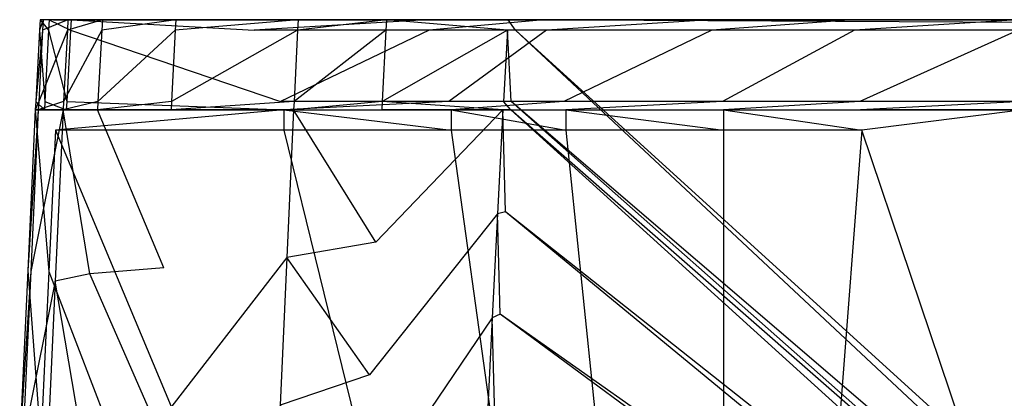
# Model space of a CAD drawing. Extents: x 0 to 0.45, y -0.35 to 0.
# Tile 5 of 30: x 0.007 to 0.151, y -0.055 to 0. Entities that reach past the tile are written whole.
import ezdxf

# ---------------------------------------------------------------- set-up
doc = ezdxf.new("R2010")
doc.units = 0
doc.layers.add('L0_WT_536045_0___REPLACEMTFOREM', color=7, linetype='CONTINUOUS')

msp = doc.modelspace()

# ---------------------------------------------------------------- linework, layer by layer
at = {"layer": 'L0_WT_536045_0___REPLACEMTFOREM', "color": 8}
for points, invisible_edges in [([(0.011418, -0.001524, 0.168592), (0.010179, 0, 0.165192), (0.010099, -0.001524, 0.165192), (0.011418, -0.001524, 0.168592)], 13), ([(0.010099, -0.001524, 0.160385), (0.010609, 0, 0.157458), (0.010528, -0.001524, 0.157458), (0.010099, -0.001524, 0.160385)], 13), ([(0.010609, 0, 0.157458), (0.010099, -0.001524, 0.160385), (0.010179, 0, 0.160385), (0.010609, 0, 0.157458)], 14), ([(0.010099, -0.001524, 0.165192), (0.010179, 0, 0.160385), (0.010099, -0.001524, 0.160385), (0.010099, -0.001524, 0.165192)], 13), ([(0.010179, 0, 0.160385), (0.010099, -0.001524, 0.165192), (0.010179, 0, 0.165192), (0.010179, 0, 0.160385)], 14), ([(0.010179, 0, 0.165192), (0.011418, -0.001524, 0.168592), (0.011499, 0, 0.168592), (0.010179, 0, 0.165192)], 14), ([(0.010179, 0, 0.160385), (0.012522, 0, 0.157779), (0.010609, 0, 0.157458), (0.010179, 0, 0.160385)], 13), ([(0.012522, 0, 0.157779), (0.010179, 0, 0.160385), (0.012117, 0, 0.160546), (0.012522, 0, 0.157779)], 14), ([(0.010179, 0, 0.165192), (0.012981, 0, 0.167007), (0.012117, 0, 0.16478), (0.010179, 0, 0.165192)], 13), ([(0.012981, 0, 0.167007), (0.010179, 0, 0.165192), (0.011499, 0, 0.168592), (0.012981, 0, 0.167007)], 14), ([(0.010179, 0, 0.165192), (0.012117, 0, 0.160546), (0.010179, 0, 0.160385), (0.010179, 0, 0.165192)], 13), ([(0.012117, 0, 0.160546), (0.010179, 0, 0.165192), (0.012117, 0, 0.16478), (0.012117, 0, 0.160546)], 14), ([(0.010528, -0.001524, 0.157458), (0.014241, 0, 0.132692), (0.014161, -0.001524, 0.132692), (0.010528, -0.001524, 0.157458)], 13), ([(0.014241, 0, 0.132692), (0.010528, -0.001524, 0.157458), (0.010609, 0, 0.157458), (0.014241, 0, 0.132692)], 14), ([(0.010609, 0, 0.157458), (0.01615, 0, 0.133049), (0.014241, 0, 0.132692), (0.010609, 0, 0.157458)], 13), ([(0.01615, 0, 0.133049), (0.010609, 0, 0.157458), (0.012522, 0, 0.157779), (0.01615, 0, 0.133049)], 14), ([(0.014605, -0.001524, 0.17), (0.011499, 0, 0.168592), (0.011418, -0.001524, 0.168592), (0.014605, -0.001524, 0.17)], 13), ([(0.011499, 0, 0.168592), (0.014605, -0.001524, 0.17), (0.014685, 0, 0.17), (0.011499, 0, 0.168592)], 14), ([(0.011499, 0, 0.168592), (0.01507, 0, 0.16793), (0.012981, 0, 0.167007), (0.011499, 0, 0.168592)], 13), ([(0.01507, 0, 0.16793), (0.011499, 0, 0.168592), (0.014685, 0, 0.17), (0.01507, 0, 0.16793)], 14), ([(0.012981, 0, 0.167007), (0.225, 0, 0.11213), (0.012117, 0, 0.16478), (0.012981, 0, 0.167007)], 14), ([(0.012117, 0, 0.16478), (0.225, 0, 0.11213), (0.012117, 0, 0.160546), (0.012117, 0, 0.16478)], 14), ([(0.012117, 0, 0.160546), (0.225, 0, 0.11213), (0.012522, 0, 0.157779), (0.012117, 0, 0.160546)], 14), ([(0.012522, 0, 0.157779), (0.225, 0, 0.11213), (0.01615, 0, 0.133049), (0.012522, 0, 0.157779)], 14), ([(0.01507, 0, 0.16793), (0.225, 0, 0.11213), (0.012981, 0, 0.167007), (0.01507, 0, 0.16793)], 14), ([(0.014161, -0.001524, 0.132692), (0.019243, 0, 0.105), (0.019162, -0.001524, 0.105), (0.014161, -0.001524, 0.132692)], 13), ([(0.019243, 0, 0.105), (0.014161, -0.001524, 0.132692), (0.014241, 0, 0.132692), (0.019243, 0, 0.105)], 14), ([(0.014241, 0, 0.132692), (0.021109, 0, 0.105597), (0.019243, 0, 0.105), (0.014241, 0, 0.132692)], 13), ([(0.021109, 0, 0.105597), (0.014241, 0, 0.132692), (0.01615, 0, 0.133049), (0.021109, 0, 0.105597)], 14), ([(0.041336, -0.001524, 0.17), (0.014685, 0, 0.17), (0.014605, -0.001524, 0.17), (0.041336, -0.001524, 0.17)], 13), ([(0.014685, 0, 0.17), (0.041336, -0.001524, 0.17), (0.040769, 0, 0.17), (0.014685, 0, 0.17)], 14), ([(0.014685, 0, 0.17), (0.040769, 0, 0.16793), (0.01507, 0, 0.16793), (0.014685, 0, 0.17)], 13), ([(0.040769, 0, 0.16793), (0.014685, 0, 0.17), (0.040769, 0, 0.17), (0.040769, 0, 0.16793)], 14), ([(0.040769, 0, 0.16793), (0.225, 0, 0.11213), (0.01507, 0, 0.16793), (0.040769, 0, 0.16793)], 14), ([(0.01615, 0, 0.133049), (0.225, 0, 0.11213), (0.021109, 0, 0.105597), (0.01615, 0, 0.133049)], 14), ([(0.019162, -0.001524, 0.105), (0.029938, 0, 0.077308), (0.029858, -0.001524, 0.077308), (0.019162, -0.001524, 0.105)], 13), ([(0.029938, 0, 0.077308), (0.019162, -0.001524, 0.105), (0.019243, 0, 0.105), (0.029938, 0, 0.077308)], 14), ([(0.019243, 0, 0.105), (0.031651, 0, 0.0783), (0.029938, 0, 0.077308), (0.019243, 0, 0.105)], 13), ([(0.031651, 0, 0.0783), (0.019243, 0, 0.105), (0.021109, 0, 0.105597), (0.031651, 0, 0.0783)], 14), ([(0.225, 0, 0.11213), (0.031651, 0, 0.0783), (0.021109, 0, 0.105597), (0.225, 0, 0.11213)], 14), ([(0.029858, -0.001524, 0.077308), (0.047754, 0, 0.049616), (0.047676, -0.001524, 0.049616), (0.029858, -0.001524, 0.077308)], 13), ([(0.047754, 0, 0.049616), (0.029858, -0.001524, 0.077308), (0.029938, 0, 0.077308), (0.047754, 0, 0.049616)], 14), ([(0.029938, 0, 0.077308), (0.049252, 0, 0.050941), (0.047754, 0, 0.049616), (0.029938, 0, 0.077308)], 13), ([(0.049252, 0, 0.050941), (0.029938, 0, 0.077308), (0.031651, 0, 0.0783), (0.049252, 0, 0.050941)], 14), ([(0.225, 0, 0.11213), (0.049252, 0, 0.050941), (0.031651, 0, 0.0783), (0.225, 0, 0.11213)], 14), ([(0.041336, -0.001524, 0.17), (0.066423, 0, 0.17), (0.040769, 0, 0.17), (0.041336, -0.001524, 0.17)], 13), ([(0.040769, 0, 0.17), (0.066423, 0, 0.16793), (0.040769, 0, 0.16793), (0.040769, 0, 0.17)], 13), ([(0.066423, 0, 0.16793), (0.040769, 0, 0.17), (0.066423, 0, 0.17), (0.066423, 0, 0.16793)], 14), ([(0.066423, 0, 0.16793), (0.225, 0, 0.11213), (0.040769, 0, 0.16793), (0.066423, 0, 0.16793)], 14), ([(0.066423, 0, 0.17), (0.041336, -0.001524, 0.17), (0.066841, -0.001524, 0.17), (0.066423, 0, 0.17)], 14), ([(0.047676, -0.001524, 0.049616), (0.060611, 0, 0.03577), (0.060531, -0.001524, 0.03577), (0.047676, -0.001524, 0.049616)], 13), ([(0.060611, 0, 0.03577), (0.047676, -0.001524, 0.049616), (0.047754, 0, 0.049616), (0.060611, 0, 0.03577)], 14), ([(0.047754, 0, 0.049616), (0.061858, 0, 0.037365), (0.060611, 0, 0.03577), (0.047754, 0, 0.049616)], 13), ([(0.061858, 0, 0.037365), (0.047754, 0, 0.049616), (0.049252, 0, 0.050941), (0.061858, 0, 0.037365)], 14), ([(0.225, 0, 0.11213), (0.061858, 0, 0.037365), (0.049252, 0, 0.050941), (0.225, 0, 0.11213)], 14), ([(0.060611, 0, 0.03577), (0.078229, -0.001524, 0.022766), (0.060531, -0.001524, 0.03577), (0.060611, 0, 0.03577)], 13), ([(0.078229, -0.001524, 0.022766), (0.060611, 0, 0.03577), (0.078318, 0, 0.022766), (0.078229, -0.001524, 0.022766)], 14), ([(0.060611, 0, 0.03577), (0.079415, 0, 0.024472), (0.078318, 0, 0.022766), (0.060611, 0, 0.03577)], 13), ([(0.079415, 0, 0.024472), (0.060611, 0, 0.03577), (0.061858, 0, 0.037365), (0.079415, 0, 0.024472)], 14), ([(0.225, 0, 0.11213), (0.079415, 0, 0.024472), (0.061858, 0, 0.037365), (0.225, 0, 0.11213)], 14), ([(0.066841, -0.001524, 0.17), (0.083525, 0, 0.17), (0.066423, 0, 0.17), (0.066841, -0.001524, 0.17)], 13), ([(0.066423, 0, 0.17), (0.083525, 0, 0.16793), (0.066423, 0, 0.16793), (0.066423, 0, 0.17)], 13), ([(0.083525, 0, 0.16793), (0.066423, 0, 0.17), (0.083525, 0, 0.17), (0.083525, 0, 0.16793)], 14), ([(0.083525, 0, 0.16793), (0.225, 0, 0.11213), (0.066423, 0, 0.16793), (0.083525, 0, 0.16793)], 14), ([(0.083525, 0, 0.17), (0.066841, -0.001524, 0.17), (0.083896, -0.001524, 0.17), (0.083525, 0, 0.17)], 14), ([(0.078318, 0, 0.022766), (0.079376, -0.001524, 0.021923), (0.078229, -0.001524, 0.022766), (0.078318, 0, 0.022766)], 13), ([(0.079376, -0.001524, 0.021923), (0.078318, 0, 0.022766), (0.079465, 0, 0.021923), (0.079376, -0.001524, 0.021923)], 14), ([(0.078318, 0, 0.022766), (0.080067, 0, 0.023993), (0.079465, 0, 0.021923), (0.078318, 0, 0.022766)], 13), ([(0.080067, 0, 0.023993), (0.078318, 0, 0.022766), (0.079415, 0, 0.024472), (0.080067, 0, 0.023993)], 14), ([(0.079465, 0, 0.021923), (0.370624, -0.001524, 0.021923), (0.079376, -0.001524, 0.021923), (0.079465, 0, 0.021923)], 13), ([(0.225, 0, 0.11213), (0.080067, 0, 0.023993), (0.079415, 0, 0.024472), (0.225, 0, 0.11213)], 14), ([(0.370624, -0.001524, 0.021923), (0.079465, 0, 0.021923), (0.370534, 0, 0.021923), (0.370624, -0.001524, 0.021923)], 14), ([(0.080067, 0, 0.023993), (0.370534, 0, 0.021923), (0.079465, 0, 0.021923), (0.080067, 0, 0.023993)], 13), ([(0.370534, 0, 0.021923), (0.080067, 0, 0.023993), (0.369933, 0, 0.023993), (0.370534, 0, 0.021923)], 14), ([(0.225, 0, 0.11213), (0.369933, 0, 0.023993), (0.080067, 0, 0.023993), (0.225, 0, 0.11213)], 14), ([(0.083896, -0.001524, 0.17), (0.107766, 0, 0.17), (0.083525, 0, 0.17), (0.083896, -0.001524, 0.17)], 13), ([(0.083525, 0, 0.17), (0.107766, 0, 0.16793), (0.083525, 0, 0.16793), (0.083525, 0, 0.17)], 13), ([(0.107766, 0, 0.16793), (0.083525, 0, 0.17), (0.107766, 0, 0.17), (0.107766, 0, 0.16793)], 14), ([(0.107766, 0, 0.16793), (0.225, 0, 0.11213), (0.083525, 0, 0.16793), (0.107766, 0, 0.16793)], 14), ([(0.107766, 0, 0.17), (0.083896, -0.001524, 0.17), (0.107987, -0.001524, 0.17), (0.107766, 0, 0.17)], 14), ([(0.107987, -0.001524, 0.17), (0.128607, 0, 0.17), (0.107766, 0, 0.17), (0.107987, -0.001524, 0.17)], 13), ([(0.107766, 0, 0.17), (0.128607, 0, 0.16793), (0.107766, 0, 0.16793), (0.107766, 0, 0.17)], 13), ([(0.128607, 0, 0.16793), (0.107766, 0, 0.17), (0.128607, 0, 0.17), (0.128607, 0, 0.16793)], 14), ([(0.128607, 0, 0.16793), (0.225, 0, 0.11213), (0.107766, 0, 0.16793), (0.128607, 0, 0.16793)], 14), ([(0.128607, 0, 0.17), (0.107987, -0.001524, 0.17), (0.128722, -0.001524, 0.17), (0.128607, 0, 0.17)], 14), ([(0.128722, -0.001524, 0.17), (0.152475, 0, 0.17), (0.128607, 0, 0.17), (0.128722, -0.001524, 0.17)], 13), ([(0.128607, 0, 0.17), (0.152475, 0, 0.16793), (0.128607, 0, 0.16793), (0.128607, 0, 0.17)], 13), ([(0.152475, 0, 0.16793), (0.128607, 0, 0.17), (0.152475, 0, 0.17), (0.152475, 0, 0.16793)], 14), ([(0.152475, 0, 0.16793), (0.225, 0, 0.11213), (0.128607, 0, 0.16793), (0.152475, 0, 0.16793)], 14), ([(0.152475, 0, 0.17), (0.128722, -0.001524, 0.17), (0.152572, -0.001524, 0.17), (0.152475, 0, 0.17)], 14), ([(0.010868, -0.011923, 0.168592), (0.010099, -0.001524, 0.165192), (0.009548, -0.011923, 0.165192), (0.010868, -0.011923, 0.168592)], 13), ([(0.009548, -0.011923, 0.160385), (0.010528, -0.001524, 0.157458), (0.009977, -0.011923, 0.157458), (0.009548, -0.011923, 0.160385)], 13), ([(0.010528, -0.001524, 0.157458), (0.009548, -0.011923, 0.160385), (0.010099, -0.001524, 0.160385), (0.010528, -0.001524, 0.157458)], 14), ([(0.009548, -0.011923, 0.165192), (0.010099, -0.001524, 0.160385), (0.009548, -0.011923, 0.160385), (0.009548, -0.011923, 0.165192)], 13), ([(0.010099, -0.001524, 0.160385), (0.009548, -0.011923, 0.165192), (0.010099, -0.001524, 0.165192), (0.010099, -0.001524, 0.160385)], 14), ([(0.009977, -0.011923, 0.157458), (0.014161, -0.001524, 0.132692), (0.013612, -0.011923, 0.132692), (0.009977, -0.011923, 0.157458)], 13), ([(0.014161, -0.001524, 0.132692), (0.009977, -0.011923, 0.157458), (0.010528, -0.001524, 0.157458), (0.014161, -0.001524, 0.132692)], 14), ([(0.010099, -0.001524, 0.165192), (0.010868, -0.011923, 0.168592), (0.011418, -0.001524, 0.168592), (0.010099, -0.001524, 0.165192)], 14), ([(0.014054, -0.011923, 0.17), (0.011418, -0.001524, 0.168592), (0.010868, -0.011923, 0.168592), (0.014054, -0.011923, 0.17)], 13), ([(0.011418, -0.001524, 0.168592), (0.014054, -0.011923, 0.17), (0.014605, -0.001524, 0.17), (0.011418, -0.001524, 0.168592)], 14), ([(0.013612, -0.011923, 0.132692), (0.019162, -0.001524, 0.105), (0.018605, -0.011923, 0.105), (0.013612, -0.011923, 0.132692)], 13), ([(0.019162, -0.001524, 0.105), (0.013612, -0.011923, 0.132692), (0.014161, -0.001524, 0.132692), (0.019162, -0.001524, 0.105)], 14), ([(0.045199, -0.011923, 0.17), (0.014605, -0.001524, 0.17), (0.014054, -0.011923, 0.17), (0.045199, -0.011923, 0.17)], 13), ([(0.014605, -0.001524, 0.17), (0.045199, -0.011923, 0.17), (0.041336, -0.001524, 0.17), (0.014605, -0.001524, 0.17)], 14), ([(0.018605, -0.011923, 0.105), (0.029858, -0.001524, 0.077308), (0.029311, -0.011923, 0.077308), (0.018605, -0.011923, 0.105)], 13), ([(0.029858, -0.001524, 0.077308), (0.018605, -0.011923, 0.105), (0.019162, -0.001524, 0.105), (0.029858, -0.001524, 0.077308)], 14), ([(0.029311, -0.011923, 0.077308), (0.047676, -0.001524, 0.049616), (0.047147, -0.011923, 0.049616), (0.029311, -0.011923, 0.077308)], 13), ([(0.047676, -0.001524, 0.049616), (0.029311, -0.011923, 0.077308), (0.029858, -0.001524, 0.077308), (0.047676, -0.001524, 0.049616)], 14), ([(0.045199, -0.011923, 0.17), (0.066841, -0.001524, 0.17), (0.041336, -0.001524, 0.17), (0.045199, -0.011923, 0.17)], 13), ([(0.066841, -0.001524, 0.17), (0.045199, -0.011923, 0.17), (0.069687, -0.011923, 0.17), (0.066841, -0.001524, 0.17)], 14), ([(0.047147, -0.011923, 0.049616), (0.060531, -0.001524, 0.03577), (0.059988, -0.011923, 0.03577), (0.047147, -0.011923, 0.049616)], 13), ([(0.060531, -0.001524, 0.03577), (0.047147, -0.011923, 0.049616), (0.047676, -0.001524, 0.049616), (0.060531, -0.001524, 0.03577)], 14), ([(0.078229, -0.001524, 0.022766), (0.059988, -0.011923, 0.03577), (0.060531, -0.001524, 0.03577), (0.078229, -0.001524, 0.022766)], 14), ([(0.078229, -0.001524, 0.022766), (0.077624, -0.011923, 0.022766), (0.059988, -0.011923, 0.03577), (0.078229, -0.001524, 0.022766)], 14), ([(0.069687, -0.011923, 0.17), (0.083896, -0.001524, 0.17), (0.066841, -0.001524, 0.17), (0.069687, -0.011923, 0.17)], 13), ([(0.083896, -0.001524, 0.17), (0.069687, -0.011923, 0.17), (0.086427, -0.011923, 0.17), (0.083896, -0.001524, 0.17)], 14), ([(0.078229, -0.001524, 0.022766), (0.078767, -0.011923, 0.021923), (0.077624, -0.011923, 0.022766), (0.078229, -0.001524, 0.022766)], 13), ([(0.078767, -0.011923, 0.021923), (0.078229, -0.001524, 0.022766), (0.079376, -0.001524, 0.021923), (0.078767, -0.011923, 0.021923)], 14), ([(0.079376, -0.001524, 0.021923), (0.21824, -0.131549, 0.021923), (0.078767, -0.011923, 0.021923), (0.079376, -0.001524, 0.021923)], 13), ([(0.21824, -0.131549, 0.021923), (0.079376, -0.001524, 0.021923), (0.22178, -0.131085, 0.021923), (0.21824, -0.131549, 0.021923)], 14), ([(0.370624, -0.001524, 0.021923), (0.22178, -0.131085, 0.021923), (0.079376, -0.001524, 0.021923), (0.370624, -0.001524, 0.021923)], 13), ([(0.086427, -0.011923, 0.17), (0.107987, -0.001524, 0.17), (0.083896, -0.001524, 0.17), (0.086427, -0.011923, 0.17)], 13), ([(0.107987, -0.001524, 0.17), (0.086427, -0.011923, 0.17), (0.109496, -0.011923, 0.17), (0.107987, -0.001524, 0.17)], 14), ([(0.109496, -0.011923, 0.17), (0.128722, -0.001524, 0.17), (0.107987, -0.001524, 0.17), (0.109496, -0.011923, 0.17)], 13), ([(0.128722, -0.001524, 0.17), (0.109496, -0.011923, 0.17), (0.129507, -0.011923, 0.17), (0.128722, -0.001524, 0.17)], 14), ([(0.129507, -0.011923, 0.17), (0.152572, -0.001524, 0.17), (0.128722, -0.001524, 0.17), (0.129507, -0.011923, 0.17)], 13), ([(0.152572, -0.001524, 0.17), (0.129507, -0.011923, 0.17), (0.153236, -0.011923, 0.17), (0.152572, -0.001524, 0.17)], 14), ([(0.009484, -0.013122, 0.165192), (0.009548, -0.011923, 0.160385), (0.009484, -0.013122, 0.160385), (0.009484, -0.013122, 0.165192)], 13), ([(0.009548, -0.011923, 0.160385), (0.009484, -0.013122, 0.165192), (0.009548, -0.011923, 0.165192), (0.009548, -0.011923, 0.160385)], 14), ([(0.009484, -0.013122, 0.160385), (0.009977, -0.011923, 0.157458), (0.009914, -0.013122, 0.157458), (0.009484, -0.013122, 0.160385)], 13), ([(0.009977, -0.011923, 0.157458), (0.009484, -0.013122, 0.160385), (0.009548, -0.011923, 0.160385), (0.009977, -0.011923, 0.157458)], 14), ([(0.010804, -0.013122, 0.168592), (0.009548, -0.011923, 0.165192), (0.009484, -0.013122, 0.165192), (0.010804, -0.013122, 0.168592)], 13), ([(0.009548, -0.011923, 0.165192), (0.010804, -0.013122, 0.168592), (0.010868, -0.011923, 0.168592), (0.009548, -0.011923, 0.165192)], 14), ([(0.009914, -0.013122, 0.157458), (0.013612, -0.011923, 0.132692), (0.013549, -0.013122, 0.132692), (0.009914, -0.013122, 0.157458)], 13), ([(0.013612, -0.011923, 0.132692), (0.009914, -0.013122, 0.157458), (0.009977, -0.011923, 0.157458), (0.013612, -0.011923, 0.132692)], 14), ([(0.01399, -0.013122, 0.17), (0.010868, -0.011923, 0.168592), (0.010804, -0.013122, 0.168592), (0.01399, -0.013122, 0.17)], 13), ([(0.010868, -0.011923, 0.168592), (0.01399, -0.013122, 0.17), (0.014054, -0.011923, 0.17), (0.010868, -0.011923, 0.168592)], 14), ([(0.013549, -0.013122, 0.132692), (0.018605, -0.011923, 0.105), (0.018541, -0.013122, 0.105), (0.013549, -0.013122, 0.132692)], 13), ([(0.018605, -0.011923, 0.105), (0.013549, -0.013122, 0.132692), (0.013612, -0.011923, 0.132692), (0.018605, -0.011923, 0.105)], 14), ([(0.045644, -0.013122, 0.17), (0.014054, -0.011923, 0.17), (0.01399, -0.013122, 0.17), (0.045644, -0.013122, 0.17)], 13), ([(0.014054, -0.011923, 0.17), (0.045644, -0.013122, 0.17), (0.045199, -0.011923, 0.17), (0.014054, -0.011923, 0.17)], 14), ([(0.018541, -0.013122, 0.105), (0.029311, -0.011923, 0.077308), (0.029248, -0.013122, 0.077308), (0.018541, -0.013122, 0.105)], 13), ([(0.029311, -0.011923, 0.077308), (0.018541, -0.013122, 0.105), (0.018605, -0.011923, 0.105), (0.029311, -0.011923, 0.077308)], 14), ([(0.029248, -0.013122, 0.077308), (0.047147, -0.011923, 0.049616), (0.047086, -0.013122, 0.049616), (0.029248, -0.013122, 0.077308)], 13), ([(0.047147, -0.011923, 0.049616), (0.029248, -0.013122, 0.077308), (0.029311, -0.011923, 0.077308), (0.047147, -0.011923, 0.049616)], 14), ([(0.045644, -0.013122, 0.17), (0.069687, -0.011923, 0.17), (0.045199, -0.011923, 0.17), (0.045644, -0.013122, 0.17)], 13), ([(0.069687, -0.011923, 0.17), (0.045644, -0.013122, 0.17), (0.070015, -0.013122, 0.17), (0.069687, -0.011923, 0.17)], 14), ([(0.047086, -0.013122, 0.049616), (0.059988, -0.011923, 0.03577), (0.059926, -0.013122, 0.03577), (0.047086, -0.013122, 0.049616)], 13), ([(0.059988, -0.011923, 0.03577), (0.047086, -0.013122, 0.049616), (0.047147, -0.011923, 0.049616), (0.059988, -0.011923, 0.03577)], 14), ([(0.059988, -0.011923, 0.03577), (0.077555, -0.013122, 0.022766), (0.059926, -0.013122, 0.03577), (0.059988, -0.011923, 0.03577)], 13), ([(0.077555, -0.013122, 0.022766), (0.059988, -0.011923, 0.03577), (0.077624, -0.011923, 0.022766), (0.077555, -0.013122, 0.022766)], 14), ([(0.070015, -0.013122, 0.17), (0.086427, -0.011923, 0.17), (0.069687, -0.011923, 0.17), (0.070015, -0.013122, 0.17)], 13), ([(0.086427, -0.011923, 0.17), (0.070015, -0.013122, 0.17), (0.086719, -0.013122, 0.17), (0.086427, -0.011923, 0.17)], 14), ([(0.077624, -0.011923, 0.022766), (0.078697, -0.013122, 0.021923), (0.077555, -0.013122, 0.022766), (0.077624, -0.011923, 0.022766)], 13), ([(0.078697, -0.013122, 0.021923), (0.077624, -0.011923, 0.022766), (0.078767, -0.011923, 0.021923), (0.078697, -0.013122, 0.021923)], 14), ([(0.078767, -0.011923, 0.021923), (0.214833, -0.13237, 0.021923), (0.078697, -0.013122, 0.021923), (0.078767, -0.011923, 0.021923)], 13), ([(0.214833, -0.13237, 0.021923), (0.078767, -0.011923, 0.021923), (0.21824, -0.131549, 0.021923), (0.214833, -0.13237, 0.021923)], 14), ([(0.086719, -0.013122, 0.17), (0.109496, -0.011923, 0.17), (0.086427, -0.011923, 0.17), (0.086719, -0.013122, 0.17)], 13), ([(0.109496, -0.011923, 0.17), (0.086719, -0.013122, 0.17), (0.10967, -0.013122, 0.17), (0.109496, -0.011923, 0.17)], 14), ([(0.10967, -0.013122, 0.17), (0.129507, -0.011923, 0.17), (0.109496, -0.011923, 0.17), (0.10967, -0.013122, 0.17)], 13), ([(0.129507, -0.011923, 0.17), (0.10967, -0.013122, 0.17), (0.129597, -0.013122, 0.17), (0.129507, -0.011923, 0.17)], 14), ([(0.129597, -0.013122, 0.17), (0.153236, -0.011923, 0.17), (0.129507, -0.011923, 0.17), (0.129597, -0.013122, 0.17)], 13), ([(0.153236, -0.011923, 0.17), (0.129597, -0.013122, 0.17), (0.153312, -0.013122, 0.17), (0.153236, -0.011923, 0.17)], 14), ([(0.011465, -0.036696, 0.160385), (0.009484, -0.013122, 0.160385), (0.008389, -0.03656, 0.160385), (0.011465, -0.036696, 0.160385)], 13), ([(0.008389, -0.03656, 0.160385), (0.009914, -0.013122, 0.157458), (0.008811, -0.036722, 0.157458), (0.008389, -0.03656, 0.160385)], 13), ([(0.009914, -0.013122, 0.157458), (0.008389, -0.03656, 0.160385), (0.009484, -0.013122, 0.160385), (0.009914, -0.013122, 0.157458)], 14), ([(0.008811, -0.036722, 0.157458), (0.013549, -0.013122, 0.132692), (0.012387, -0.038089, 0.132692), (0.008811, -0.036722, 0.157458)], 13), ([(0.013549, -0.013122, 0.132692), (0.008811, -0.036722, 0.157458), (0.009914, -0.013122, 0.157458), (0.013549, -0.013122, 0.132692)], 14), ([(0.012428, -0.016115, 0.160385), (0.045644, -0.013122, 0.160385), (0.009484, -0.013122, 0.160385), (0.012428, -0.016115, 0.160385)], 13), ([(0.009484, -0.013122, 0.160385), (0.011465, -0.036696, 0.160385), (0.012428, -0.016115, 0.160385), (0.009484, -0.013122, 0.160385)], 14), ([(0.045644, -0.013122, 0.161703), (0.009484, -0.013122, 0.160385), (0.045644, -0.013122, 0.160385), (0.045644, -0.013122, 0.161703)], 13), ([(0.009484, -0.013122, 0.160385), (0.045644, -0.013122, 0.161703), (0.010719, -0.013122, 0.161703), (0.009484, -0.013122, 0.160385)], 14), ([(0.011748, -0.013122, 0.167582), (0.009484, -0.013122, 0.165192), (0.010719, -0.013122, 0.16493), (0.011748, -0.013122, 0.167582)], 13), ([(0.009484, -0.013122, 0.165192), (0.011748, -0.013122, 0.167582), (0.010804, -0.013122, 0.168592), (0.009484, -0.013122, 0.165192)], 14), ([(0.010719, -0.013122, 0.161703), (0.009484, -0.013122, 0.165192), (0.009484, -0.013122, 0.160385), (0.010719, -0.013122, 0.161703)], 13), ([(0.009484, -0.013122, 0.165192), (0.010719, -0.013122, 0.161703), (0.010719, -0.013122, 0.16493), (0.009484, -0.013122, 0.165192)], 14), ([(0.045644, -0.013122, 0.168681), (0.010719, -0.013122, 0.161703), (0.045644, -0.013122, 0.161703), (0.045644, -0.013122, 0.168681)], 13), ([(0.010719, -0.013122, 0.161703), (0.045644, -0.013122, 0.168681), (0.010719, -0.013122, 0.16493), (0.010719, -0.013122, 0.161703)], 10), ([(0.010719, -0.013122, 0.16493), (0.045644, -0.013122, 0.168681), (0.011748, -0.013122, 0.167582), (0.010719, -0.013122, 0.16493)], 13), ([(0.014236, -0.013122, 0.168681), (0.010804, -0.013122, 0.168592), (0.011748, -0.013122, 0.167582), (0.014236, -0.013122, 0.168681)], 13), ([(0.010804, -0.013122, 0.168592), (0.014236, -0.013122, 0.168681), (0.01399, -0.013122, 0.17), (0.010804, -0.013122, 0.168592)], 14), ([(0.011748, -0.013122, 0.167582), (0.045644, -0.013122, 0.168681), (0.014236, -0.013122, 0.168681), (0.011748, -0.013122, 0.167582)], 15), ([(0.013549, -0.013122, 0.132692), (0.01741, -0.037062, 0.105), (0.012387, -0.038089, 0.132692), (0.013549, -0.013122, 0.132692)], 13), ([(0.045644, -0.013122, 0.160385), (0.012428, -0.016115, 0.160385), (0.045644, -0.016115, 0.160385), (0.045644, -0.013122, 0.160385)], 14), ([(0.01741, -0.037062, 0.105), (0.013549, -0.013122, 0.132692), (0.018541, -0.013122, 0.105), (0.01741, -0.037062, 0.105)], 14), ([(0.014236, -0.013122, 0.168681), (0.045644, -0.013122, 0.17), (0.01399, -0.013122, 0.17), (0.014236, -0.013122, 0.168681)], 14), ([(0.045644, -0.013122, 0.17), (0.014236, -0.013122, 0.168681), (0.045644, -0.013122, 0.168681), (0.045644, -0.013122, 0.17)], 13), ([(0.018541, -0.013122, 0.105), (0.028179, -0.036161, 0.077308), (0.01741, -0.037062, 0.105), (0.018541, -0.013122, 0.105)], 13), ([(0.028179, -0.036161, 0.077308), (0.018541, -0.013122, 0.105), (0.029248, -0.013122, 0.077308), (0.028179, -0.036161, 0.077308)], 14), ([(0.029248, -0.013122, 0.077308), (0.047086, -0.013122, 0.049616), (0.028179, -0.036161, 0.077308), (0.029248, -0.013122, 0.077308)], 14), ([(0.047086, -0.013122, 0.049616), (0.04612, -0.034659, 0.049616), (0.028179, -0.036161, 0.077308), (0.047086, -0.013122, 0.049616)], 14), ([(0.070015, -0.013122, 0.168681), (0.045644, -0.013122, 0.161703), (0.070015, -0.013122, 0.161703), (0.070015, -0.013122, 0.168681)], 13), ([(0.045644, -0.013122, 0.161703), (0.070015, -0.013122, 0.168681), (0.045644, -0.013122, 0.168681), (0.045644, -0.013122, 0.161703)], 14), ([(0.070015, -0.016115, 0.160385), (0.045644, -0.013122, 0.160385), (0.045644, -0.016115, 0.160385), (0.070015, -0.016115, 0.160385)], 13), ([(0.045644, -0.013122, 0.160385), (0.070015, -0.016115, 0.160385), (0.070015, -0.013122, 0.160385), (0.045644, -0.013122, 0.160385)], 14), ([(0.070015, -0.013122, 0.161703), (0.045644, -0.013122, 0.160385), (0.070015, -0.013122, 0.160385), (0.070015, -0.013122, 0.161703)], 13), ([(0.045644, -0.013122, 0.160385), (0.070015, -0.013122, 0.161703), (0.045644, -0.013122, 0.161703), (0.045644, -0.013122, 0.160385)], 14), ([(0.070015, -0.013122, 0.17), (0.045644, -0.013122, 0.168681), (0.070015, -0.013122, 0.168681), (0.070015, -0.013122, 0.17)], 13), ([(0.045644, -0.013122, 0.168681), (0.070015, -0.013122, 0.17), (0.045644, -0.013122, 0.17), (0.045644, -0.013122, 0.168681)], 14), ([(0.047086, -0.013122, 0.049616), (0.059038, -0.032448, 0.03577), (0.04612, -0.034659, 0.049616), (0.047086, -0.013122, 0.049616)], 13), ([(0.059038, -0.032448, 0.03577), (0.047086, -0.013122, 0.049616), (0.059926, -0.013122, 0.03577), (0.059038, -0.032448, 0.03577)], 14), ([(0.077555, -0.013122, 0.022766), (0.059038, -0.032448, 0.03577), (0.059926, -0.013122, 0.03577), (0.077555, -0.013122, 0.022766)], 14), ([(0.077555, -0.013122, 0.022766), (0.076781, -0.028296, 0.022766), (0.059038, -0.032448, 0.03577), (0.077555, -0.013122, 0.022766)], 14), ([(0.086719, -0.013122, 0.168681), (0.070015, -0.013122, 0.161703), (0.086719, -0.013122, 0.161703), (0.086719, -0.013122, 0.168681)], 13), ([(0.070015, -0.013122, 0.161703), (0.086719, -0.013122, 0.168681), (0.070015, -0.013122, 0.168681), (0.070015, -0.013122, 0.161703)], 14), ([(0.086719, -0.016115, 0.160385), (0.070015, -0.013122, 0.160385), (0.070015, -0.016115, 0.160385), (0.086719, -0.016115, 0.160385)], 13), ([(0.070015, -0.013122, 0.160385), (0.086719, -0.016115, 0.160385), (0.086719, -0.013122, 0.160385), (0.070015, -0.013122, 0.160385)], 14), ([(0.086719, -0.013122, 0.161703), (0.070015, -0.013122, 0.160385), (0.086719, -0.013122, 0.160385), (0.086719, -0.013122, 0.161703)], 13), ([(0.070015, -0.013122, 0.160385), (0.086719, -0.013122, 0.161703), (0.070015, -0.013122, 0.161703), (0.070015, -0.013122, 0.160385)], 14), ([(0.086719, -0.013122, 0.17), (0.070015, -0.013122, 0.168681), (0.086719, -0.013122, 0.168681), (0.086719, -0.013122, 0.17)], 13), ([(0.070015, -0.013122, 0.168681), (0.086719, -0.013122, 0.17), (0.070015, -0.013122, 0.17), (0.070015, -0.013122, 0.168681)], 14), ([(0.077555, -0.013122, 0.022766), (0.077931, -0.028026, 0.021923), (0.076781, -0.028296, 0.022766), (0.077555, -0.013122, 0.022766)], 13), ([(0.077931, -0.028026, 0.021923), (0.077555, -0.013122, 0.022766), (0.078697, -0.013122, 0.021923), (0.077931, -0.028026, 0.021923)], 14), ([(0.078697, -0.013122, 0.021923), (0.211479, -0.133682, 0.021923), (0.077931, -0.028026, 0.021923), (0.078697, -0.013122, 0.021923)], 13), ([(0.211479, -0.133682, 0.021923), (0.078697, -0.013122, 0.021923), (0.214833, -0.13237, 0.021923), (0.211479, -0.133682, 0.021923)], 14), ([(0.10967, -0.013122, 0.168681), (0.086719, -0.013122, 0.161703), (0.10967, -0.013122, 0.161703), (0.10967, -0.013122, 0.168681)], 13), ([(0.086719, -0.013122, 0.161703), (0.10967, -0.013122, 0.168681), (0.086719, -0.013122, 0.168681), (0.086719, -0.013122, 0.161703)], 14), ([(0.10967, -0.016115, 0.160385), (0.086719, -0.013122, 0.160385), (0.086719, -0.016115, 0.160385), (0.10967, -0.016115, 0.160385)], 13), ([(0.086719, -0.013122, 0.160385), (0.10967, -0.016115, 0.160385), (0.10967, -0.013122, 0.160385), (0.086719, -0.013122, 0.160385)], 14), ([(0.10967, -0.013122, 0.161703), (0.086719, -0.013122, 0.160385), (0.10967, -0.013122, 0.160385), (0.10967, -0.013122, 0.161703)], 13), ([(0.086719, -0.013122, 0.160385), (0.10967, -0.013122, 0.161703), (0.086719, -0.013122, 0.161703), (0.086719, -0.013122, 0.160385)], 14), ([(0.10967, -0.013122, 0.17), (0.086719, -0.013122, 0.168681), (0.10967, -0.013122, 0.168681), (0.10967, -0.013122, 0.17)], 13), ([(0.086719, -0.013122, 0.168681), (0.10967, -0.013122, 0.17), (0.086719, -0.013122, 0.17), (0.086719, -0.013122, 0.168681)], 14), ([(0.129597, -0.013122, 0.168681), (0.10967, -0.013122, 0.161703), (0.129597, -0.013122, 0.161703), (0.129597, -0.013122, 0.168681)], 13), ([(0.10967, -0.013122, 0.161703), (0.129597, -0.013122, 0.168681), (0.10967, -0.013122, 0.168681), (0.10967, -0.013122, 0.161703)], 14), ([(0.129818, -0.016108, 0.160385), (0.10967, -0.013122, 0.160385), (0.10967, -0.016115, 0.160385), (0.129818, -0.016108, 0.160385)], 13), ([(0.10967, -0.013122, 0.160385), (0.129818, -0.016108, 0.160385), (0.129597, -0.013122, 0.160385), (0.10967, -0.013122, 0.160385)], 14), ([(0.129597, -0.013122, 0.161703), (0.10967, -0.013122, 0.160385), (0.129597, -0.013122, 0.160385), (0.129597, -0.013122, 0.161703)], 13), ([(0.10967, -0.013122, 0.160385), (0.129597, -0.013122, 0.161703), (0.10967, -0.013122, 0.161703), (0.10967, -0.013122, 0.160385)], 14), ([(0.129597, -0.013122, 0.17), (0.10967, -0.013122, 0.168681), (0.129597, -0.013122, 0.168681), (0.129597, -0.013122, 0.17)], 13), ([(0.10967, -0.013122, 0.168681), (0.129597, -0.013122, 0.17), (0.10967, -0.013122, 0.17), (0.10967, -0.013122, 0.168681)], 14), ([(0.153312, -0.013122, 0.168681), (0.129597, -0.013122, 0.161703), (0.153312, -0.013122, 0.161703), (0.153312, -0.013122, 0.168681)], 13), ([(0.129597, -0.013122, 0.161703), (0.153312, -0.013122, 0.168681), (0.129597, -0.013122, 0.168681), (0.129597, -0.013122, 0.161703)], 14), ([(0.129818, -0.016108, 0.160385), (0.153312, -0.013122, 0.160385), (0.129597, -0.013122, 0.160385), (0.129818, -0.016108, 0.160385)], 13), ([(0.153312, -0.013122, 0.161703), (0.129597, -0.013122, 0.160385), (0.153312, -0.013122, 0.160385), (0.153312, -0.013122, 0.161703)], 13), ([(0.129597, -0.013122, 0.160385), (0.153312, -0.013122, 0.161703), (0.129597, -0.013122, 0.161703), (0.129597, -0.013122, 0.160385)], 14), ([(0.153312, -0.013122, 0.17), (0.129597, -0.013122, 0.168681), (0.153312, -0.013122, 0.168681), (0.153312, -0.013122, 0.17)], 13), ([(0.129597, -0.013122, 0.168681), (0.153312, -0.013122, 0.17), (0.129597, -0.013122, 0.17), (0.129597, -0.013122, 0.168681)], 14), ([(0.153312, -0.013122, 0.160385), (0.129818, -0.016108, 0.160385), (0.1535, -0.01611, 0.160368), (0.153312, -0.013122, 0.160385)], 14), ([(0.062171, -0.134881, 0.160385), (0.012428, -0.016115, 0.160385), (0.011465, -0.036696, 0.160385), (0.062171, -0.134881, 0.160385)], 13), ([(0.072724, -0.12624, 0.160385), (0.045644, -0.016115, 0.160385), (0.012428, -0.016115, 0.160385), (0.072724, -0.12624, 0.160385)], 13), ([(0.012428, -0.016115, 0.160385), (0.062171, -0.134881, 0.160385), (0.072724, -0.12624, 0.160385), (0.012428, -0.016115, 0.160385)], 14), ([(0.084289, -0.118957, 0.160385), (0.070015, -0.016115, 0.160385), (0.045644, -0.016115, 0.160385), (0.084289, -0.118957, 0.160385)], 13), ([(0.045644, -0.016115, 0.160385), (0.072724, -0.12624, 0.160385), (0.084289, -0.118957, 0.160385), (0.045644, -0.016115, 0.160385)], 14), ([(0.09667, -0.113159, 0.160385), (0.086719, -0.016115, 0.160385), (0.070015, -0.016115, 0.160385), (0.09667, -0.113159, 0.160385)], 13), ([(0.070015, -0.016115, 0.160385), (0.084289, -0.118957, 0.160385), (0.09667, -0.113159, 0.160385), (0.070015, -0.016115, 0.160385)], 14), ([(0.109658, -0.108943, 0.160385), (0.10967, -0.016115, 0.160385), (0.086719, -0.016115, 0.160385), (0.109658, -0.108943, 0.160385)], 13), ([(0.086719, -0.016115, 0.160385), (0.09667, -0.113159, 0.160385), (0.109658, -0.108943, 0.160385), (0.086719, -0.016115, 0.160385)], 14), ([(0.10967, -0.016115, 0.160385), (0.109658, -0.108943, 0.160385), (0.122879, -0.106412, 0.160385), (0.10967, -0.016115, 0.160385)], 14), ([(0.122879, -0.106412, 0.160385), (0.129818, -0.016108, 0.160385), (0.10967, -0.016115, 0.160385), (0.122879, -0.106412, 0.160385)], 13), ([(0.129818, -0.016108, 0.160385), (0.122879, -0.106412, 0.160385), (0.136341, -0.104234, 0.160385), (0.129818, -0.016108, 0.160385)], 14), ([(0.158928, -0.102582, 0.15988), (0.129818, -0.016108, 0.160385), (0.136341, -0.104234, 0.160385), (0.158928, -0.102582, 0.15988)], 14), ([(0.158928, -0.102582, 0.15988), (0.1535, -0.01611, 0.160368), (0.129818, -0.016108, 0.160385), (0.158928, -0.102582, 0.15988)], 14), ([(0.076781, -0.028296, 0.022766), (0.05815, -0.051774, 0.03577), (0.059038, -0.032448, 0.03577), (0.076781, -0.028296, 0.022766)], 14), ([(0.076781, -0.028296, 0.022766), (0.076008, -0.043469, 0.022766), (0.05815, -0.051774, 0.03577), (0.076781, -0.028296, 0.022766)], 14), ([(0.076781, -0.028296, 0.022766), (0.077165, -0.042931, 0.021923), (0.076008, -0.043469, 0.022766), (0.076781, -0.028296, 0.022766)], 13), ([(0.077165, -0.042931, 0.021923), (0.076781, -0.028296, 0.022766), (0.077931, -0.028026, 0.021923), (0.077165, -0.042931, 0.021923)], 14), ([(0.077931, -0.028026, 0.021923), (0.208304, -0.13539, 0.021923), (0.077165, -0.042931, 0.021923), (0.077931, -0.028026, 0.021923)], 13), ([(0.208304, -0.13539, 0.021923), (0.077931, -0.028026, 0.021923), (0.211479, -0.133682, 0.021923), (0.208304, -0.13539, 0.021923)], 14), ([(0.05815, -0.051774, 0.03577), (0.04612, -0.034659, 0.049616), (0.059038, -0.032448, 0.03577), (0.05815, -0.051774, 0.03577)], 14), ([(0.04612, -0.034659, 0.049616), (0.02711, -0.059201, 0.077308), (0.028179, -0.036161, 0.077308), (0.04612, -0.034659, 0.049616)], 14), ([(0.04612, -0.034659, 0.049616), (0.045153, -0.056196, 0.049616), (0.02711, -0.059201, 0.077308), (0.04612, -0.034659, 0.049616)], 14), ([(0.04612, -0.034659, 0.049616), (0.05815, -0.051774, 0.03577), (0.045153, -0.056196, 0.049616), (0.04612, -0.034659, 0.049616)], 13), ([(0.010289, -0.061854, 0.160385), (0.008389, -0.03656, 0.160385), (0.007213, -0.061718, 0.160385), (0.010289, -0.061854, 0.160385)], 13), ([(0.008811, -0.036722, 0.157458), (0.007213, -0.061718, 0.160385), (0.008389, -0.03656, 0.160385), (0.008811, -0.036722, 0.157458)], 14), ([(0.007213, -0.061718, 0.160385), (0.008811, -0.036722, 0.157458), (0.007637, -0.061859, 0.157458), (0.007213, -0.061718, 0.160385)], 13), ([(0.012387, -0.038089, 0.132692), (0.007637, -0.061859, 0.157458), (0.008811, -0.036722, 0.157458), (0.012387, -0.038089, 0.132692)], 14), ([(0.008389, -0.03656, 0.160385), (0.010289, -0.061854, 0.160385), (0.011465, -0.036696, 0.160385), (0.008389, -0.03656, 0.160385)], 14), ([(0.052811, -0.144735, 0.160385), (0.011465, -0.036696, 0.160385), (0.010289, -0.061854, 0.160385), (0.052811, -0.144735, 0.160385)], 13), ([(0.011465, -0.036696, 0.160385), (0.052811, -0.144735, 0.160385), (0.062171, -0.134881, 0.160385), (0.011465, -0.036696, 0.160385)], 14), ([(0.016279, -0.061002, 0.105), (0.012387, -0.038089, 0.132692), (0.01741, -0.037062, 0.105), (0.016279, -0.061002, 0.105)], 14), ([(0.01741, -0.037062, 0.105), (0.02711, -0.059201, 0.077308), (0.016279, -0.061002, 0.105), (0.01741, -0.037062, 0.105)], 13), ([(0.02711, -0.059201, 0.077308), (0.01741, -0.037062, 0.105), (0.028179, -0.036161, 0.077308), (0.02711, -0.059201, 0.077308)], 14), ([(0.007637, -0.061859, 0.157458), (0.012387, -0.038089, 0.132692), (0.011225, -0.063057, 0.132692), (0.007637, -0.061859, 0.157458)], 13), ([(0.012387, -0.038089, 0.132692), (0.016279, -0.061002, 0.105), (0.011225, -0.063057, 0.132692), (0.012387, -0.038089, 0.132692)], 13), ([(0.076399, -0.057836, 0.021923), (0.076008, -0.043469, 0.022766), (0.077165, -0.042931, 0.021923), (0.076399, -0.057836, 0.021923)], 14), ([(0.077165, -0.042931, 0.021923), (0.205356, -0.137469, 0.021923), (0.076399, -0.057836, 0.021923), (0.077165, -0.042931, 0.021923)], 13), ([(0.205356, -0.137469, 0.021923), (0.077165, -0.042931, 0.021923), (0.208304, -0.13539, 0.021923), (0.205356, -0.137469, 0.021923)], 14), ([(0.076008, -0.043469, 0.022766), (0.057262, -0.0711, 0.03577), (0.05815, -0.051774, 0.03577), (0.076008, -0.043469, 0.022766)], 14), ([(0.076008, -0.043469, 0.022766), (0.075234, -0.058643, 0.022766), (0.057262, -0.0711, 0.03577), (0.076008, -0.043469, 0.022766)], 14), ([(0.076008, -0.043469, 0.022766), (0.076399, -0.057836, 0.021923), (0.075234, -0.058643, 0.022766), (0.076008, -0.043469, 0.022766)], 13), ([(0.057262, -0.0711, 0.03577), (0.045153, -0.056196, 0.049616), (0.05815, -0.051774, 0.03577), (0.057262, -0.0711, 0.03577)], 14)]:
    msp.add_3dface(points, dxfattribs=dict(at, invisible_edges=invisible_edges))

doc.saveas('drawing.dxf')
